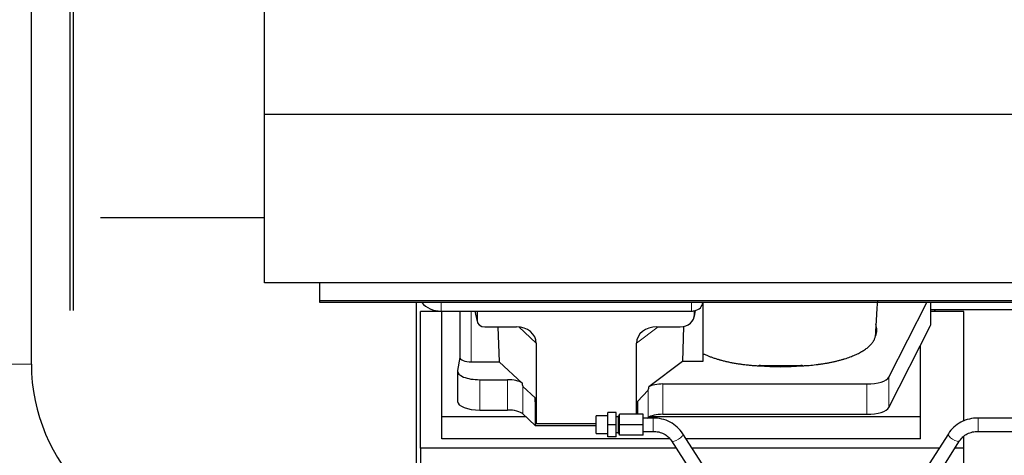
# Model space of a CAD drawing. Header units: inches. Extents: x 0 to 23760, y -13 to 16800.
# Tile 8 of 209: x 2475 to 3360, y 6516 to 6908. Entities that reach past the tile are written whole.
import ezdxf

# ---------------------------------------------------------------- set-up
doc = ezdxf.new("R2010")
doc.units = ezdxf.units.IN
doc.layers.add('254', color=7, linetype='Continuous', true_color=0xffffff)

msp = doc.modelspace()

# ---------------------------------------------------------------- linework, layer by layer
at = {"layer": '254', "color": 2, "linetype": 'Continuous', "lineweight": 25}
for p, q in [((2485.844, 6598.277), (2485.844, 7596.031)), ((2695.308, 6822.368), (2695.308, 7373.817)), ((2520.808, 6646.42), (2520.808, 6954.511)), ((2520.808, 6646.42), (2520.808, 6954.511)), ((2523.808, 6646.42), (2523.808, 6954.511)), ((2695.308, 6671.342), (2695.308, 6822.368)), ((6049.808, 6822.368), (2695.308, 6822.368)), ((2695.307, 6729.686), (2547.808, 6729.686)), ((6049.808, 6671.342), (2695.308, 6671.342)), ((2744.808, 6655.058), (2744.808, 6671.342)), ((2744.808, 6653.558), (2744.808, 6655.058)), ((4319.606, 6655.058), (2744.808, 6655.058)), ((4319.606, 6653.558), (2744.808, 6653.558)), ((2831.804, 6467.413), (2831.804, 6653.557)), ((3088.861, 6653.56), (3088.861, 6600.506)), ((3256.074, 6586.534), (3290.174, 6653.558)), ((3293.832, 6634.229), (3293.832, 6653.558)), ((2854.468, 6645.451), (2835.468, 6645.451)), ((2835.468, 6522.626), (2835.468, 6645.451)), ((2853.861, 6645.835), (3078.861, 6645.835)), ((2854.468, 6550.74), (2854.468, 6645.834)), ((2870.794, 6645.836), (2870.794, 6604.095)), ((2884.205, 6645.835), (2886.31, 6636.592)), ((2886.171, 6645.834), (2886.171, 6637.824)), ((3081.366, 6641.067), (3082.451, 6646.364)), ((3081.576, 6643.134), (3081.576, 6646.431)), ((3323.468, 6645.451), (3293.832, 6645.451)), ((3293.833, 6647.191), (3405.767, 6647.191)), ((3323.468, 6547.001), (3323.468, 6645.451)), ((2893.145, 6631.638), (2921.606, 6631.638)), ((2904.858, 6631.638), (2906.092, 6600.189)), ((3047.774, 6631.638), (3068.625, 6631.638)), ((3071.745, 6631.974), (3070.823, 6600.506)), ((3256.074, 6559.28), (3293.463, 6632.767)), ((2939.401, 6617.008), (2939.401, 6544.414)), ((3029.437, 6553.255), (3029.437, 6617.102)), ((3284.468, 6550.74), (3284.468, 6615.086)), ((2870.794, 6604.225), (2868.723, 6592.336)), ((2881.002, 6600.189), (2906.092, 6600.189)), ((2926.642, 6581.209), (2906.092, 6600.189)), ((3070.823, 6600.506), (3040.571, 6577.787)), ((3088.861, 6600.506), (3070.823, 6600.506)), ((2868.679, 6591.827), (2868.679, 6564.573)), ((2888.679, 6584.174), (2913.513, 6584.174)), ((2938.481, 6567.873), (2927.371, 6578.04)), ((3039.735, 6574.881), (3030.417, 6564.735)), ((3053.052, 6580.343), (3236.443, 6580.343)), ((2939.401, 6544.414), (2938.481, 6567.873)), ((2938.481, 6567.873), (2938.481, 6543.111)), ((3030.417, 6564.735), (3029.863, 6553.254)), ((3030.417, 6564.735), (3030.417, 6553.254)), ((2888.679, 6556.919), (2913.513, 6556.919)), ((3003.748, 6543.754), (3003.748, 6554.754)), ((3011.248, 6554.754), (3003.748, 6554.754)), ((3011.248, 6543.754), (3011.248, 6554.754)), ((2854.468, 6530.937), (2854.468, 6550.74)), ((2930.228, 6550.74), (2854.468, 6550.74)), ((2927.371, 6553.376), (2938.481, 6543.111)), ((3003.748, 6551.754), (2993.248, 6551.754)), ((2993.248, 6535.754), (2993.248, 6551.754)), ((3013.248, 6550.754), (3011.248, 6550.754)), ((3014.248, 6551.754), (3013.248, 6551.754)), ((3013.248, 6535.754), (3013.248, 6551.754)), ((3014.248, 6543.754), (3014.248, 6553.254)), ((3035.248, 6553.254), (3014.248, 6553.254)), ((3035.248, 6543.754), (3035.248, 6553.254)), ((3044.248, 6549.754), (3035.248, 6549.754)), ((3039.415, 6549.754), (3039.735, 6549.99)), ((3284.468, 6550.74), (3040.953, 6550.74)), ((3053.052, 6553.089), (3236.443, 6553.089)), ((3284.468, 6530.937), (3284.468, 6550.74)), ((3492.248, 6549.754), (3336.248, 6549.754)), ((2938.481, 6543.111), (2993.248, 6543.111)), ((2993.248, 6544.414), (2939.401, 6544.414)), ((3011.248, 6543.754), (3003.748, 6543.754)), ((3003.748, 6532.754), (3003.748, 6543.754)), ((3011.248, 6532.754), (3011.248, 6543.754)), ((3011.248, 6536.754), (3013.248, 6536.754)), ((3014.248, 6534.254), (3014.248, 6543.754)), ((3035.248, 6543.754), (3014.248, 6543.754)), ((3035.248, 6534.254), (3035.248, 6543.754)), ((3035.248, 6537.754), (3044.248, 6537.754)), ((3336.248, 6537.754), (3492.248, 6537.754)), ((3059.396, 6530.937), (2854.468, 6530.937)), ((2993.248, 6535.754), (3003.748, 6535.754)), ((3011.248, 6532.754), (3003.748, 6532.754)), ((3013.248, 6535.754), (3014.248, 6535.754)), ((3035.248, 6534.254), (3014.248, 6534.254)), ((3060.838, 6529.201), (3078.159, 6502.012)), ((3088.28, 6508.459), (3070.959, 6535.649)), ((3284.468, 6530.937), (3073.956, 6530.937)), ((3309.537, 6535.649), (3292.217, 6508.459)), ((3302.338, 6502.012), (3319.658, 6529.201)), ((3323.468, 6522.626), (3323.468, 6533.365)), ((2835.468, 6522.626), (2835.468, 6436.308)), ((3065.034, 6522.626), (2835.468, 6522.626)), ((3301.241, 6522.626), (3079.262, 6522.626)), ((3323.468, 6522.626), (3315.461, 6522.626)), ((3323.468, 6483.426), (3323.468, 6522.626))]:
    msp.add_line(p, q, dxfattribs=at)
at = {"layer": '254', "color": 110, "linetype": 'Continuous', "lineweight": 13}
for p, q in [((2853.861, 6645.835), (2853.861, 6653.558)), ((3078.861, 6645.835), (3078.861, 6653.558)), ((3293.463, 6653.558), (3293.463, 6632.767)), ((2881.002, 6600.189), (2881.002, 6645.834)), ((2884.347, 6645.835), (2886.171, 6637.824)), ((3081.576, 6643.134), (3082.224, 6646.297)), ((2939.401, 6617.008), (2923.663, 6631.543)), ((3048.792, 6631.638), (3029.437, 6617.102)), ((2409.772, 6598.277), (2485.844, 6598.277)), ((2888.679, 6584.174), (2888.679, 6556.919)), ((2913.513, 6584.174), (2913.513, 6556.919)), ((3256.074, 6586.534), (3256.074, 6559.28)), ((2927.371, 6578.04), (2927.371, 6553.376)), ((3039.735, 6574.881), (3039.735, 6549.99)), ((3053.052, 6580.343), (3053.052, 6553.089)), ((3236.443, 6580.343), (3236.443, 6553.089)), ((3044.248, 6549.754), (3044.248, 6537.754)), ((3336.248, 6549.754), (3336.248, 6537.754))]:
    msp.add_line(p, q, dxfattribs=at)
at = {"layer": '254', "color": 2, "linetype": 'Continuous', "lineweight": 25}
for radius in [238.036, 161.964]:
    msp.add_arc((2647.808, 6598.277), radius, 180, 270, dxfattribs=at)
for centre, major_axis, ratio, start_param, end_param in [((2853.861, 6661.702), (-20, 0), 0.7933958, 0.5389795, 1.5707963), ((3078.861, 6653.769), (-10, 0), 0.7933958, 1.8474697, 3.1150834), ((3068.536, 6643.213), (13.036, -0.373), 0.8874794, 4.7446027, 6.3085613), ((3078.861, 6653.769), (-10, 0), 0.7933958, 1.5707963, 1.7425489), ((3078.861, 6666.628), (0, -20.985), 0.4765235, 0.1717525, 0.2749449), ((3079.468, 6549.294), (-244, 0), 0.8870108, 3.6019342, 3.6108681), ((2893.198, 6637.871), (-7.024, -0.222), 0.8867966, 6.2551969, 7.8183965), ((3158.811, 6628.956), (-86.5, 0), 0.3826834, 2.9725041, 3.2916257), ((3273.832, 6634.229), (-20, 0), 0.3826834, 2.9492947, 3.1416097), ((2920.99, 6616.501), (-18.368, -1.548), 0.8197595, 3.0726, 4.6099191), ((3048.532, 6616.501), (19.053, -1.602), 0.7899984, 1.6768142, 3.2079098), ((2881.002, 6604.095), (-10.208, 0), 0.3826834, 0.0000123, 1.5707963), ((2888.679, 6591.827), (-20, 0), 0.3826834, 6.216629, 7.8539816), ((3158.811, 6628.956), (-86.5, 0), 0.3826834, 1.3483772, 1.7943795), ((2913.513, 6578.433), (15, 0), 0.3826834, 0.5047652, 1.5707963), ((2913.513, 6989.648), (13.933, -411.641), 0.0134983, 6.1578935, 6.2699677), ((3236.443, 6587.997), (-20, 0), 0.3826834, 1.5707963, 2.9492947), ((3053.052, 6921.113), (-13.469, -346.314), 0.0190642, 0.0224463, 0.1321927), ((3053.052, 6574.603), (15, 0), 0.3826834, 1.5707963, 2.5536377), ((2888.679, 6564.573), (-20, 0), 0.3826834, 0.0000123, 1.5707963), ((2913.513, 6551.179), (15, 0), 0.3826834, 0.392691, 1.5707963), ((3236.443, 6560.743), (-20, 0), 0.3826834, 1.5707963, 2.9492947), ((3053.052, 6547.349), (15, 0), 0.3826834, 1.5707963, 2.6633841)]:
    msp.add_ellipse(centre, major_axis=major_axis, ratio=ratio, start_param=start_param, end_param=end_param, dxfattribs=at)
at = {"layer": '254', "color": 110, "linetype": 'Continuous', "lineweight": 13}
for centre, major_axis, start_param, end_param in [((3065.899, 6532.425), (5.06, 3.224), 3.1521955, 6.2831853), ((3314.598, 6532.425), (-5.06, 3.224), 0, 3.1309898)]:
    msp.add_ellipse(centre, major_axis=major_axis, ratio=0.3659982, start_param=start_param, end_param=end_param, dxfattribs=at)
at = {"layer": '254', "color": 2, "linetype": 'Continuous', "lineweight": 25}
for points, knots in [([(3244.308, 6626.199), (3244.359, 6627.098), (3244.601, 6631.311), (3245.065, 6639.072), (3245.606, 6647.823), (3245.947, 6653.244), (3246.061, 6655.057)], [0, 0, 0, 0, 0.0960741, 0.4489663, 0.8160645, 1, 1, 1, 1]), ([(3244.121, 6623.945), (3244.159, 6624.16), (3244.191, 6624.376), (3244.243, 6624.806), (3244.28, 6625.237), (3244.295, 6625.668), (3244.302, 6625.991), (3244.304, 6626.099), (3244.305, 6626.206)], [0, 0, 0, 0, 0.2858572, 0.2858572, 0.5717144, 0.8575716, 0.8575716, 1, 1, 1, 1]), ([(3177.99, 6596.677), (3179.063, 6596.729), (3180.132, 6596.789), (3182.262, 6596.926), (3183.323, 6597.004), (3186.494, 6597.263), (3188.593, 6597.471), (3191.196, 6597.775), (3191.716, 6597.838), (3192.494, 6597.936), (3192.882, 6597.986), (3193.4, 6598.054), (3193.658, 6598.089), (3194.819, 6598.246), (3195.84, 6598.394), (3197.858, 6598.705), (3198.856, 6598.868), (3200.829, 6599.211), (3201.804, 6599.39), (3203.732, 6599.764), (3204.685, 6599.958), (3206.567, 6600.364), (3208.428, 6600.784), (3211.151, 6601.462), (3212.922, 6601.945), (3214.233, 6602.319), (3214.668, 6602.446), (3215.207, 6602.606), (3215.315, 6602.639), (3215.529, 6602.703), (3215.637, 6602.736), (3215.958, 6602.834), (3216.171, 6602.9), (3217.23, 6603.23), (3218.059, 6603.5), (3220.494, 6604.329), (3222.046, 6604.906), (3224.272, 6605.807), (3225.722, 6606.419), (3227.794, 6607.373), (3229.107, 6608.032), (3230.386, 6608.703), (3231.008, 6609.045), (3231.914, 6609.566), (3232.211, 6609.742), (3232.577, 6609.963), (3232.65, 6610.007), (3232.795, 6610.096), (3233.012, 6610.229), (3233.226, 6610.363), (3233.93, 6610.81), (3235.014, 6611.533), (3236.509, 6612.637), (3237.877, 6613.762), (3238.704, 6614.525), (3239.489, 6615.295), (3239.86, 6615.683), (3240.909, 6616.859), (3241.522, 6617.656), (3242.111, 6618.569), (3242.176, 6618.671), (3242.301, 6618.875), (3242.362, 6618.977), (3242.542, 6619.283), (3242.656, 6619.488), (3242.979, 6620.101), (3243.17, 6620.511), (3243.507, 6621.331), (3243.653, 6621.741), (3243.9, 6622.562), (3244, 6622.973), (3244.077, 6623.385)], [0, 0, 0, 0, 0.03125, 0.03125, 0.0625, 0.0625, 0.125, 0.125, 0.140625, 0.140625, 0.1484375, 0.1523437, 0.15625, 0.15625, 0.1875, 0.1875, 0.21875, 0.21875, 0.25, 0.25, 0.28125, 0.28125, 0.3125, 0.34375, 0.375, 0.375, 0.390625, 0.390625, 0.3945312, 0.3945312, 0.3984375, 0.3984375, 0.40625, 0.40625, 0.4375, 0.4375, 0.5, 0.5, 0.53125, 0.5625, 0.59375, 0.59375, 0.625, 0.625, 0.640625, 0.640625, 0.6445312, 0.6445312, 0.6484375, 0.65625, 0.65625, 0.6875, 0.71875, 0.75, 0.78125, 0.78125, 0.8125, 0.8125, 0.875, 0.875, 0.8828125, 0.8828125, 0.890625, 0.890625, 0.90625, 0.90625, 0.9375, 0.9375, 0.96875, 0.96875, 1, 1, 1, 1]), ([(3088.861, 6607.84), (3089.624, 6607.458), (3090.41, 6607.084), (3092.026, 6606.353), (3093.688, 6605.638), (3095.437, 6604.955), (3097.231, 6604.289), (3098.151, 6603.964), (3100.034, 6603.33), (3100.998, 6603.022), (3102.479, 6602.572), (3102.978, 6602.424), (3103.61, 6602.242), (3103.737, 6602.206), (3103.991, 6602.133), (3104.118, 6602.097), (3104.501, 6601.99), (3104.757, 6601.919), (3106.043, 6601.567), (3107.085, 6601.297), (3109.199, 6600.778), (3111.341, 6600.28), (3113.538, 6599.825), (3115.764, 6599.391), (3116.891, 6599.184), (3119.173, 6598.792), (3120.329, 6598.607), (3122.668, 6598.259), (3123.852, 6598.096), (3125.35, 6597.905), (3125.801, 6597.849), (3126.253, 6597.794), (3126.556, 6597.758), (3126.707, 6597.74), (3127.464, 6597.652), (3128.071, 6597.584), (3129.894, 6597.389), (3131.114, 6597.272), (3133.562, 6597.059), (3134.79, 6596.965), (3137.254, 6596.799), (3138.49, 6596.728), (3139.73, 6596.669)], [0, 0, 0, 0, 0.0625, 0.0625, 0.125, 0.1875, 0.1875, 0.25, 0.25, 0.3125, 0.3125, 0.34375, 0.34375, 0.3515625, 0.3515625, 0.359375, 0.359375, 0.375, 0.375, 0.4375, 0.4375, 0.5, 0.5625, 0.5625, 0.625, 0.625, 0.6875, 0.6875, 0.75, 0.75, 0.765625, 0.7734375, 0.7734375, 0.78125, 0.78125, 0.8125, 0.8125, 0.875, 0.875, 0.9375, 0.9375, 1, 1, 1, 1]), ([(3139.541, 6597.147), (3140.336, 6597.109), (3141.133, 6597.075), (3142.731, 6597.019), (3143.531, 6596.996), (3144.734, 6596.969), (3145.135, 6596.962), (3145.939, 6596.949), (3146.341, 6596.944), (3147.146, 6596.937), (3147.549, 6596.934), (3148.355, 6596.929), (3148.759, 6596.928), (3149.364, 6596.926), (3149.566, 6596.926), (3149.969, 6596.926), (3150.171, 6596.925), (3150.777, 6596.925), (3151.181, 6596.926), (3152.392, 6596.926), (3153.2, 6596.926), (3155.623, 6596.926), (3157.238, 6596.926), (3160.469, 6596.926), (3162.084, 6596.925), (3165.315, 6596.925), (3166.93, 6596.925), (3168.596, 6596.925), (3168.646, 6596.925), (3168.747, 6596.925), (3168.797, 6596.925), (3168.949, 6596.925), (3169.05, 6596.925), (3169.353, 6596.926), (3169.555, 6596.927), (3170.16, 6596.93), (3170.564, 6596.934), (3171.17, 6596.941), (3171.372, 6596.943), (3171.775, 6596.949), (3172.381, 6596.959), (3172.984, 6596.972), (3174.993, 6597.02), (3176.589, 6597.078), (3178.174, 6597.155)], [0, 0, 0, 0, 0.0625, 0.0625, 0.125, 0.125, 0.15625, 0.15625, 0.1875, 0.1875, 0.21875, 0.21875, 0.25, 0.25, 0.265625, 0.265625, 0.28125, 0.28125, 0.3125, 0.3125, 0.375, 0.375, 0.5, 0.5, 0.625, 0.625, 0.75, 0.75, 0.7539062, 0.7539062, 0.7578125, 0.7578125, 0.765625, 0.765625, 0.78125, 0.78125, 0.8125, 0.8125, 0.828125, 0.828125, 0.84375, 0.875, 0.875, 1, 1, 1, 1]), ([(3070.947, 6535.667), (3069.554, 6537.835), (3066.281, 6541.724), (3059.8, 6546.345), (3052.209, 6549.129), (3046.95, 6549.747), (3044.248, 6549.754)], [0, 0, 0, 0, 0.2492977, 0.5015497, 0.7530506, 1, 1, 1, 1]), ([(3336.248, 6549.754), (3333.546, 6549.746), (3328.288, 6549.126), (3320.697, 6546.345), (3314.213, 6541.727), (3310.941, 6537.835), (3309.549, 6535.667)], [0, 0, 0, 0, 0.2469717, 0.498386, 0.7507276, 1, 1, 1, 1]), ([(3044.248, 6537.754), (3046.016, 6537.769), (3049.357, 6537.406), (3054.072, 6535.681), (3058.047, 6532.894), (3060.015, 6530.526), (3060.851, 6529.183)], [0, 0, 0, 0, 0.2548586, 0.5023655, 0.7487111, 1, 1, 1, 1]), ([(3319.646, 6529.183), (3320.48, 6530.527), (3322.446, 6532.896), (3326.424, 6535.68), (3331.139, 6537.402), (3334.481, 6537.767), (3336.248, 6537.754)], [0, 0, 0, 0, 0.251329, 0.4975182, 0.7451753, 1, 1, 1, 1])]:
    msp.add_open_spline(points, degree=3, knots=knots, dxfattribs=at)
msp.add_rational_spline([(3081.576, 6646.431), (3081.584, 6646.283), (3081.593, 6646.136)], [0.500000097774, 0.499999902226, 0.500000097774], degree=2, dxfattribs=at)
for points in [[(3244.369, 6634.289), (3244.359, 6634.161), (3244.349, 6634.032), (3244.339, 6633.903)], [(3244.077, 6623.385), (3244.092, 6623.572), (3244.106, 6623.758), (3244.121, 6623.945)], [(3139.73, 6596.669), (3139.668, 6596.828), (3139.605, 6596.988), (3139.541, 6597.147)], [(3178.174, 6597.155), (3178.112, 6596.996), (3178.051, 6596.837), (3177.99, 6596.677)]]:
    msp.add_open_spline(points, degree=3, dxfattribs=at)

doc.saveas('drawing.dxf')
